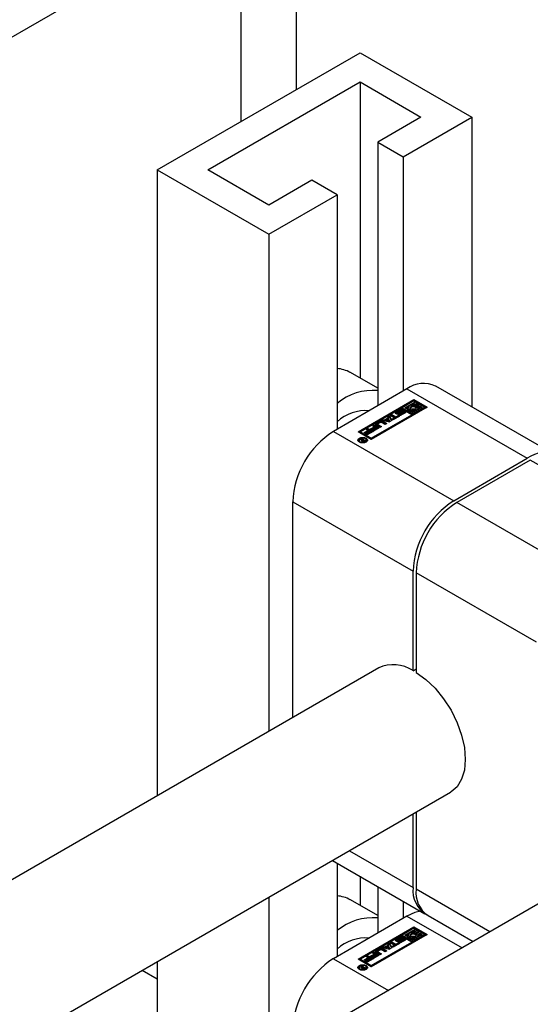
# Model space of a CAD drawing. Header units: millimetres. Extents: x 0 to 25230, y 0 to 17820.
# Tile 98 of 244: x 10814 to 10885, y 12200 to 12337. Entities that reach past the tile are written whole.
import ezdxf

# ---------------------------------------------------------------- set-up
doc = ezdxf.new("R2010")
doc.units = ezdxf.units.MM
doc.linetypes.add('SLD-Sólida', pattern=[0])
doc.layers.add('REFERÊNCIAS', color=9, linetype='SLD-Sólida')

msp = doc.modelspace()

# ---------------------------------------------------------------- linework, layer by layer
at = {"color": 7, "linetype": 'SLD-Sólida', "lineweight": 25, "ltscale": 30}
for p, q in [((10833.46, 12315.9), (10861.74, 12332.23)), ((10861.74, 12332.23), (10877.3, 12323.25)), ((10840.53, 12315.9), (10861.74, 12328.15)), ((10861.74, 12328.15), (10870.23, 12323.25)), ((10861.74, 12328.15), (10861.74, 12286.89)), ((10870.23, 12323.25), (10864.21, 12319.78)), ((10867.75, 12317.74), (10877.3, 12323.25)), ((10877.3, 12323.25), (10877.3, 12282.88)), ((10864.21, 12319.78), (10867.75, 12317.74)), ((10864.21, 12319.78), (10864.21, 12283.03)), ((10867.75, 12317.74), (10867.75, 12285.07)), ((10833.46, 12315.9), (10833.46, 12228.65)), ((10833.46, 12315.9), (10849.01, 12306.92)), ((10849.01, 12311), (10840.53, 12315.9)), ((10855.02, 12314.47), (10849.01, 12311)), ((10858.56, 12312.43), (10855.02, 12314.47)), ((10849.01, 12306.92), (10858.56, 12312.43)), ((10858.56, 12312.43), (10858.56, 12279.77)), ((10849.01, 12306.92), (10849.01, 12237.63)), ((10864.21, 12285.46), (10860.39, 12287.67)), ((10889.04, 12276.1), (10872.28, 12285.78)), ((10868.28, 12285.38), (10858.03, 12279.46)), ((10868.28, 12285.38), (10885.04, 12275.71)), ((10861.46, 12279.4), (10869.24, 12283.89)), ((10869.24, 12283.73), (10861.6, 12279.32)), ((10871.09, 12282.82), (10863.31, 12278.33)), ((10869.24, 12283.69), (10867.61, 12282.75)), ((10867.61, 12282.59), (10867.61, 12282.75)), ((10867.61, 12282.75), (10868.27, 12282.37)), ((10867.96, 12282.75), (10869.41, 12283.59)), ((10868.27, 12282.57), (10867.96, 12282.75)), ((10868.1, 12282.67), (10868.55, 12282.92)), ((10868.51, 12282.71), (10868.27, 12282.57)), ((10868.5, 12282.78), (10868.5, 12282.7)), ((10868.93, 12283.15), (10869.41, 12283.42)), ((10870.39, 12282.82), (10868.94, 12281.98)), ((10869.11, 12281.88), (10870.74, 12282.82)), ((10869.24, 12283.89), (10871.09, 12282.82)), ((10869.24, 12283.89), (10869.24, 12283.73)), ((10869.24, 12283.73), (10870.95, 12282.74)), ((10869.41, 12283.59), (10869.24, 12283.69)), ((10869.73, 12283.41), (10869.31, 12283.17)), ((10869.37, 12283), (10869.9, 12283.3)), ((10869.37, 12282.84), (10869.9, 12283.14)), ((10869.37, 12282.84), (10869.37, 12283)), ((10869.41, 12283.42), (10869.41, 12283.59)), ((10870.08, 12283.2), (10869.55, 12282.9)), ((10869.55, 12282.74), (10869.55, 12282.9)), ((10869.55, 12282.74), (10869.58, 12282.7)), ((10869.9, 12283.3), (10869.73, 12283.41)), ((10869.84, 12282.86), (10870.08, 12283)), ((10869.85, 12282.71), (10870.08, 12282.84)), ((10869.85, 12282.62), (10869.85, 12282.78)), ((10869.9, 12283.14), (10869.9, 12283.3)), ((10870.74, 12282.82), (10870.08, 12283.2)), ((10870.08, 12283), (10870.39, 12282.82)), ((10870.08, 12282.84), (10870.08, 12283)), ((10870.08, 12282.84), (10870.25, 12282.74)), ((10870.74, 12282.66), (10870.74, 12282.82)), ((10867.43, 12282.65), (10861.81, 12279.4)), ((10863.31, 12278.53), (10868.94, 12281.78)), ((10863.31, 12278.37), (10868.94, 12281.62)), ((10865.17, 12281.08), (10865.65, 12281.36)), ((10865.59, 12281.47), (10865.85, 12281.62)), ((10865.65, 12281.36), (10865.59, 12281.47)), ((10865.65, 12281.34), (10865.85, 12281.46)), ((10865.65, 12281.2), (10865.65, 12281.36)), ((10865.85, 12281.62), (10866.19, 12280.97)), ((10865.85, 12281.46), (10865.85, 12281.62)), ((10865.85, 12281.46), (10866.12, 12280.93)), ((10865.94, 12281.67), (10866.18, 12281.81)), ((10866.5, 12281.36), (10865.94, 12281.67)), ((10866.09, 12281.59), (10866.18, 12281.65)), ((10866.17, 12281.17), (10866.5, 12281.36)), ((10866.18, 12281.81), (10866.74, 12281.49)), ((10866.18, 12281.65), (10866.18, 12281.81)), ((10866.18, 12281.65), (10866.74, 12281.33)), ((10867.24, 12281.58), (10866.35, 12281.07)), ((10866.5, 12281.19), (10866.5, 12281.36)), ((10866.76, 12282.01), (10866.7, 12281.96)), ((10866.74, 12281.49), (10867.06, 12281.68)), ((10866.74, 12281.33), (10867.06, 12281.52)), ((10866.74, 12281.33), (10866.74, 12281.49)), ((10866.76, 12282.17), (10867.2, 12282.43)), ((10866.76, 12282.01), (10867.2, 12282.26)), ((10866.76, 12282.01), (10866.76, 12282.17)), ((10866.94, 12282.03), (10866.94, 12281.87)), ((10866.94, 12281.86), (10866.94, 12282.02)), ((10866.94, 12281.86), (10866.94, 12281.86)), ((10867.36, 12282.3), (10866.98, 12282.08)), ((10866.99, 12281.85), (10866.99, 12282)), ((10867.03, 12281.86), (10867.03, 12282.01)), ((10867.05, 12281.75), (10867.23, 12281.85)), ((10867.06, 12281.68), (10867.24, 12281.58)), ((10867.06, 12281.52), (10867.06, 12281.68)), ((10867.06, 12281.52), (10867.1, 12281.5)), ((10867.07, 12281.86), (10867.08, 12281.86)), ((10867.08, 12282.03), (10867.5, 12282.26)), ((10867.08, 12281.86), (10867.5, 12282.09)), ((10867.08, 12281.86), (10867.08, 12282.03)), ((10867.2, 12282.26), (10867.2, 12282.43)), ((10867.64, 12282.14), (10867.22, 12281.91)), ((10867.23, 12281.69), (10867.23, 12281.85)), ((10867.23, 12281.69), (10867.23, 12281.69)), ((10867.23, 12281.69), (10867.23, 12281.69)), ((10867.26, 12281.68), (10867.26, 12281.84)), ((10867.29, 12281.68), (10867.29, 12281.84)), ((10867.33, 12281.69), (10867.33, 12281.85)), ((10867.36, 12281.87), (10867.74, 12282.09)), ((10867.36, 12281.71), (10867.74, 12281.92)), ((10867.36, 12281.71), (10867.36, 12281.87)), ((10868.94, 12281.78), (10867.43, 12282.65)), ((10867.49, 12282.32), (10867.48, 12282.32)), ((10867.67, 12282.42), (10867.49, 12282.32)), ((10867.5, 12282.09), (10867.5, 12282.26)), ((10867.96, 12281.99), (10867.52, 12281.74)), ((10867.61, 12282.59), (10868.27, 12282.2)), ((10867.74, 12281.92), (10867.74, 12282.09)), ((10867.76, 12281.94), (10867.76, 12282.11)), ((10867.78, 12281.97), (10867.78, 12282.14)), ((10867.78, 12281.97), (10867.78, 12282.13)), ((10868.27, 12282.37), (10868.8, 12282.67)), ((10868.27, 12282.2), (10868.8, 12282.51)), ((10868.27, 12282.2), (10868.27, 12282.37)), ((10868.98, 12282.57), (10868.45, 12282.26)), ((10868.45, 12282.26), (10868.62, 12282.16)), ((10868.45, 12282.1), (10868.45, 12282.26)), ((10868.45, 12282.1), (10868.62, 12282)), ((10868.62, 12282.16), (10869.04, 12282.4)), ((10868.62, 12282), (10869.04, 12282.24)), ((10868.62, 12282), (10868.62, 12282.16)), ((10868.8, 12282.51), (10868.8, 12282.67)), ((10868.94, 12281.82), (10868.94, 12281.98)), ((10868.94, 12281.98), (10869.11, 12281.88)), ((10868.94, 12281.82), (10869.11, 12281.72)), ((10868.94, 12281.62), (10868.94, 12281.78)), ((10869.04, 12282.24), (10869.04, 12282.4)), ((10869.11, 12281.72), (10870.74, 12282.66)), ((10869.11, 12281.72), (10869.11, 12281.88)), ((10863.17, 12279.78), (10863.7, 12280.09)), ((10863.88, 12279.99), (10863.35, 12279.68)), ((10863.46, 12280.24), (10863.69, 12280.37)), ((10863.7, 12280.09), (10863.46, 12280.24)), ((10863.6, 12280.16), (10863.69, 12280.21)), ((10863.69, 12280.37), (10864.42, 12279.95)), ((10863.69, 12280.21), (10863.69, 12280.37)), ((10863.69, 12280.21), (10864.28, 12279.87)), ((10863.7, 12279.93), (10863.7, 12280.09)), ((10864.01, 12279.92), (10863.88, 12279.99)), ((10863.98, 12280.57), (10864.49, 12280.86)), ((10863.98, 12280.4), (10864.49, 12280.7)), ((10863.98, 12280.4), (10863.98, 12280.57)), ((10864.51, 12280), (10863.98, 12280.31)), ((10864.21, 12280.47), (10864.21, 12280.31)), ((10864.58, 12280.71), (10864.24, 12280.51)), ((10864.24, 12280.43), (10864.75, 12280.14)), ((10864.24, 12280.26), (10864.24, 12280.43)), ((10864.24, 12280.26), (10864.6, 12280.06)), ((10864.49, 12280.7), (10864.49, 12280.86)), ((10864.75, 12280.14), (10864.51, 12280)), ((10864.72, 12280.97), (10864.98, 12281.12)), ((10865.84, 12280.77), (10864.72, 12280.97)), ((10865.23, 12280.42), (10864.73, 12280.71)), ((10864.94, 12280.93), (10864.98, 12280.95)), ((10864.94, 12280.86), (10865.47, 12280.55)), ((10864.94, 12280.7), (10864.94, 12280.86)), ((10864.94, 12280.7), (10865.32, 12280.47)), ((10864.98, 12281.12), (10865.17, 12281.08)), ((10864.98, 12280.95), (10864.98, 12281.12)), ((10864.98, 12280.95), (10865.17, 12280.92)), ((10865.17, 12280.92), (10865.65, 12281.2)), ((10865.17, 12280.92), (10865.17, 12281.08)), ((10865.47, 12280.55), (10865.23, 12280.42)), ((10865.72, 12281.22), (10865.41, 12281.04)), ((10865.41, 12281.04), (10865.86, 12280.96)), ((10865.41, 12280.88), (10865.41, 12281.04)), ((10865.41, 12280.88), (10865.86, 12280.8)), ((10865.86, 12280.96), (10865.72, 12281.22)), ((10866.19, 12280.97), (10865.84, 12280.77)), ((10865.86, 12280.8), (10865.86, 12280.96)), ((10866.35, 12281.07), (10866.17, 12281.17)), ((10866.31, 12281.09), (10866.5, 12281.19)), ((10858.03, 12279.46), (10874.79, 12269.79)), ((10863.31, 12278.33), (10861.46, 12279.4)), ((10861.81, 12279.24), (10861.81, 12279.4)), ((10861.81, 12279.4), (10863.31, 12278.53)), ((10861.81, 12279.24), (10863.31, 12278.37)), ((10862.3, 12279.28), (10862.83, 12279.59)), ((10862.48, 12279.18), (10862.3, 12279.28)), ((10862.44, 12279.2), (10862.83, 12279.43)), ((10863.01, 12279.49), (10862.48, 12279.18)), ((10862.57, 12279.09), (10863.14, 12279.42)), ((10862.75, 12278.99), (10862.57, 12279.09)), ((10862.59, 12279.74), (10862.82, 12279.87)), ((10862.83, 12279.59), (10862.59, 12279.74)), ((10862.72, 12279.01), (10863.14, 12279.25)), ((10862.73, 12279.65), (10862.82, 12279.71)), ((10863.55, 12279.45), (10862.75, 12278.99)), ((10862.82, 12279.87), (10863.55, 12279.45)), ((10862.82, 12279.71), (10862.82, 12279.87)), ((10862.82, 12279.71), (10863.41, 12279.37)), ((10862.83, 12279.43), (10862.83, 12279.59)), ((10863.14, 12279.42), (10863.01, 12279.49)), ((10863.14, 12279.25), (10863.14, 12279.42)), ((10863.35, 12279.68), (10863.17, 12279.78)), ((10863.31, 12279.7), (10863.7, 12279.93)), ((10863.44, 12279.59), (10864.01, 12279.92)), ((10863.62, 12279.49), (10863.44, 12279.59)), ((10863.59, 12279.51), (10864.01, 12279.76)), ((10864.42, 12279.95), (10863.62, 12279.49)), ((10864.01, 12279.76), (10864.01, 12279.92)), ((10861.6, 12278.23), (10861.6, 12278.07)), ((10861.6, 12278.07), (10861.63, 12277.97)), ((10861.66, 12278.27), (10861.77, 12278.34)), ((10861.98, 12278.23), (10861.66, 12278.27)), ((10861.77, 12278.34), (10862.14, 12278.28)), ((10861.77, 12278.25), (10861.77, 12278.34)), ((10861.91, 12278.41), (10862.01, 12278.47)), ((10862.14, 12278.28), (10861.91, 12278.41)), ((10861.98, 12278.09), (10861.98, 12278.23)), ((10861.98, 12278.14), (10862.07, 12278.12)), ((10862.01, 12278.47), (10862.51, 12278.18)), ((10862.01, 12278.36), (10862.01, 12278.47)), ((10862.07, 12278.18), (10862.07, 12278.05)), ((10862.1, 12278.04), (10862.1, 12278.14)), ((10862.14, 12278.25), (10862.14, 12278.28)), ((10862.16, 12278.26), (10862.14, 12278.25)), ((10862.14, 12278.03), (10862.14, 12278.12)), ((10862.33, 12278.17), (10862.16, 12278.26)), ((10862.21, 12278.04), (10862.21, 12278.11)), ((10862.27, 12278.13), (10862.28, 12278.14)), ((10862.27, 12278.05), (10862.27, 12278.13)), ((10862.28, 12278.14), (10862.29, 12278.15)), ((10862.28, 12278.05), (10862.28, 12278.14)), ((10862.29, 12278.15), (10862.33, 12278.17)), ((10862.29, 12278.06), (10862.29, 12278.15)), ((10862.33, 12278.07), (10862.33, 12278.17)), ((10862.33, 12278.12), (10862.37, 12278.1)), ((10862.51, 12278.18), (10862.35, 12278.08)), ((10862.6, 12277.97), (10862.63, 12278.07)), ((10862.63, 12278.07), (10862.63, 12278.23)), ((10863.31, 12278.53), (10863.31, 12278.37)), ((10874.79, 12269.79), (10885.04, 12275.71)), ((10885.46, 12275.46), (10875.21, 12269.54)), ((10902.22, 12265.79), (10885.46, 12275.46)), ((10852.37, 12269.66), (10869.13, 12259.99)), ((10852.37, 12239.57), (10852.37, 12269.66)), ((10891.97, 12259.87), (10875.21, 12269.54)), ((10869.13, 12246.1), (10869.13, 12259.99)), ((10886.31, 12250.07), (10869.55, 12259.74)), ((10869.55, 12259.74), (10869.55, 12245.86)), ((10864.34, 12246.48), (9777.69, 11619.17)), ((10869.13, 12246.1), (10869.55, 12246.35)), ((9797.69, 11607.62), (10874.34, 12229.16)), ((10869.13, 12215.9), (10869.13, 12226.15)), ((10869.55, 12226.4), (10869.55, 12215.65)), ((10903.94, 12223.62), (9817.29, 11596.31)), ((10860.25, 12221.02), (10869.13, 12215.9)), ((10857.9, 12219.67), (10870.79, 12212.23)), ((10858.56, 12219.29), (10858.56, 12206.28)), ((10861.74, 12217.46), (10861.74, 12213.4)), ((10864.21, 12216.03), (10864.21, 12209.54)), ((10879.84, 12209.71), (10869.55, 12215.65)), ((10849.01, 12214.54), (10849.01, 12191.91)), ((10864.21, 12211.97), (10860.39, 12214.18)), ((10867.75, 12213.99), (10867.75, 12211.59)), ((10868.28, 12211.89), (10858.03, 12205.97)), ((10868.28, 12211.89), (10875.95, 12207.46)), ((10871.21, 12211.99), (10877.5, 12208.36)), ((10861.46, 12205.91), (10869.24, 12210.4)), ((10869.24, 12210.24), (10861.6, 12205.83)), ((10869.24, 12210.2), (10867.61, 12209.26)), ((10867.96, 12209.26), (10869.41, 12210.1)), ((10869.24, 12210.4), (10871.09, 12209.33)), ((10869.24, 12210.4), (10869.24, 12210.24)), ((10869.24, 12210.24), (10870.95, 12209.25)), ((10869.41, 12210.1), (10869.24, 12210.2)), ((10869.41, 12209.94), (10869.41, 12210.1)), ((10867.43, 12209.16), (10861.81, 12205.91)), ((10871.09, 12209.33), (10863.31, 12204.84)), ((10866.76, 12208.69), (10867.2, 12208.94)), ((10866.76, 12208.52), (10867.2, 12208.77)), ((10866.76, 12208.52), (10866.76, 12208.69)), ((10867.36, 12208.81), (10866.98, 12208.59)), ((10867.08, 12208.54), (10867.5, 12208.77)), ((10867.08, 12208.37), (10867.5, 12208.6)), ((10867.2, 12208.77), (10867.2, 12208.94)), ((10867.64, 12208.65), (10867.22, 12208.42)), ((10868.94, 12208.29), (10867.43, 12209.16)), ((10867.49, 12208.83), (10867.48, 12208.83)), ((10867.67, 12208.93), (10867.49, 12208.83)), ((10867.5, 12208.6), (10867.5, 12208.77)), ((10867.61, 12209.1), (10867.61, 12209.26)), ((10867.61, 12209.26), (10868.27, 12208.88)), ((10867.61, 12209.1), (10868.27, 12208.71)), ((10867.76, 12208.46), (10867.76, 12208.62)), ((10867.78, 12208.49), (10867.78, 12208.65)), ((10867.78, 12208.48), (10867.78, 12208.65)), ((10868.27, 12209.08), (10867.96, 12209.26)), ((10868.1, 12209.18), (10868.55, 12209.44)), ((10868.51, 12209.22), (10868.27, 12209.08)), ((10868.27, 12208.88), (10868.8, 12209.18)), ((10868.27, 12208.71), (10868.8, 12209.02)), ((10868.27, 12208.71), (10868.27, 12208.88)), ((10868.98, 12209.08), (10868.45, 12208.78)), ((10868.45, 12208.78), (10868.62, 12208.67)), ((10868.45, 12208.61), (10868.45, 12208.78)), ((10868.45, 12208.61), (10868.62, 12208.51)), ((10868.5, 12209.3), (10868.5, 12209.21)), ((10868.62, 12208.67), (10869.04, 12208.91)), ((10868.62, 12208.51), (10869.04, 12208.75)), ((10868.62, 12208.51), (10868.62, 12208.67)), ((10868.8, 12209.02), (10868.8, 12209.18)), ((10868.93, 12209.66), (10869.41, 12209.94)), ((10870.39, 12209.33), (10868.94, 12208.49)), ((10869.04, 12208.75), (10869.04, 12208.91)), ((10869.11, 12208.39), (10870.74, 12209.33)), ((10869.11, 12208.23), (10870.74, 12209.17)), ((10869.73, 12209.92), (10869.31, 12209.68)), ((10869.37, 12209.51), (10869.9, 12209.82)), ((10869.37, 12209.35), (10869.9, 12209.65)), ((10869.37, 12209.35), (10869.37, 12209.51)), ((10870.08, 12209.71), (10869.55, 12209.41)), ((10869.55, 12209.25), (10869.55, 12209.41)), ((10869.55, 12209.25), (10869.58, 12209.21)), ((10869.9, 12209.82), (10869.73, 12209.92)), ((10869.84, 12209.37), (10870.08, 12209.51)), ((10869.85, 12209.22), (10870.08, 12209.35)), ((10869.85, 12209.13), (10869.85, 12209.3)), ((10869.9, 12209.65), (10869.9, 12209.82)), ((10870.74, 12209.33), (10870.08, 12209.71)), ((10870.08, 12209.51), (10870.39, 12209.33)), ((10870.08, 12209.35), (10870.08, 12209.51)), ((10870.08, 12209.35), (10870.25, 12209.25)), ((10870.74, 12209.17), (10870.74, 12209.33)), ((10863.31, 12205.04), (10868.94, 12208.29)), ((10863.31, 12204.88), (10868.94, 12208.13)), ((10863.98, 12207.08), (10864.49, 12207.37)), ((10864.49, 12207.21), (10864.49, 12207.37)), ((10864.72, 12207.48), (10864.98, 12207.63)), ((10865.84, 12207.28), (10864.72, 12207.48)), ((10864.94, 12207.44), (10864.98, 12207.47)), ((10864.94, 12207.37), (10865.47, 12207.07)), ((10864.94, 12207.21), (10864.94, 12207.37)), ((10864.98, 12207.63), (10865.17, 12207.6)), ((10864.98, 12207.47), (10864.98, 12207.63)), ((10864.98, 12207.47), (10865.17, 12207.43)), ((10865.17, 12207.6), (10865.65, 12207.87)), ((10865.17, 12207.43), (10865.65, 12207.71)), ((10865.17, 12207.43), (10865.17, 12207.6)), ((10865.72, 12207.73), (10865.41, 12207.55)), ((10865.41, 12207.55), (10865.86, 12207.48)), ((10865.41, 12207.39), (10865.41, 12207.55)), ((10865.41, 12207.39), (10865.86, 12207.31)), ((10865.59, 12207.98), (10865.85, 12208.13)), ((10865.65, 12207.87), (10865.59, 12207.98)), ((10865.65, 12207.85), (10865.85, 12207.97)), ((10865.65, 12207.71), (10865.65, 12207.87)), ((10865.86, 12207.48), (10865.72, 12207.73)), ((10866.19, 12207.48), (10865.84, 12207.28)), ((10865.85, 12208.13), (10866.19, 12207.48)), ((10865.85, 12207.97), (10865.85, 12208.13)), ((10865.85, 12207.97), (10866.12, 12207.44)), ((10865.86, 12207.31), (10865.86, 12207.48)), ((10865.94, 12208.19), (10866.18, 12208.32)), ((10866.5, 12207.87), (10865.94, 12208.19)), ((10866.09, 12208.1), (10866.18, 12208.16)), ((10866.17, 12207.68), (10866.5, 12207.87)), ((10866.35, 12207.58), (10866.17, 12207.68)), ((10866.18, 12208.32), (10866.74, 12208.01)), ((10866.18, 12208.16), (10866.18, 12208.32)), ((10866.18, 12208.16), (10866.74, 12207.84)), ((10866.31, 12207.6), (10866.5, 12207.7)), ((10867.24, 12208.09), (10866.35, 12207.58)), ((10866.5, 12207.7), (10866.5, 12207.87)), ((10866.76, 12208.52), (10866.7, 12208.47)), ((10866.74, 12208.01), (10867.06, 12208.19)), ((10866.74, 12207.84), (10867.06, 12208.03)), ((10866.74, 12207.84), (10866.74, 12208.01)), ((10866.94, 12208.54), (10866.94, 12208.38)), ((10866.94, 12208.37), (10866.94, 12208.54)), ((10866.94, 12208.37), (10866.94, 12208.37)), ((10866.99, 12208.37), (10866.99, 12208.51)), ((10867.03, 12208.37), (10867.03, 12208.52)), ((10867.05, 12208.26), (10867.23, 12208.36)), ((10867.06, 12208.19), (10867.24, 12208.09)), ((10867.06, 12208.03), (10867.06, 12208.19)), ((10867.06, 12208.03), (10867.1, 12208.01)), ((10867.07, 12208.37), (10867.08, 12208.37)), ((10867.08, 12208.37), (10867.08, 12208.54)), ((10867.23, 12208.2), (10867.23, 12208.36)), ((10867.23, 12208.2), (10867.23, 12208.2)), ((10867.23, 12208.2), (10867.23, 12208.2)), ((10867.26, 12208.2), (10867.26, 12208.35)), ((10867.29, 12208.19), (10867.29, 12208.36)), ((10867.33, 12208.2), (10867.33, 12208.37)), ((10867.36, 12208.38), (10867.74, 12208.6)), ((10867.36, 12208.22), (10867.74, 12208.43)), ((10867.36, 12208.22), (10867.36, 12208.38)), ((10867.96, 12208.5), (10867.52, 12208.25)), ((10867.74, 12208.43), (10867.74, 12208.6)), ((10868.94, 12208.33), (10868.94, 12208.49)), ((10868.94, 12208.49), (10869.11, 12208.39)), ((10868.94, 12208.33), (10869.11, 12208.23)), ((10868.94, 12208.13), (10868.94, 12208.29)), ((10869.11, 12208.23), (10869.11, 12208.39)), ((10858.03, 12205.97), (10865.7, 12201.54)), ((10863.31, 12204.84), (10861.46, 12205.91)), ((10861.81, 12205.75), (10861.81, 12205.91)), ((10861.81, 12205.91), (10863.31, 12205.04)), ((10862.3, 12205.79), (10862.83, 12206.1)), ((10862.44, 12205.71), (10862.83, 12205.94)), ((10863.01, 12206), (10862.48, 12205.69)), ((10862.57, 12205.6), (10863.14, 12205.93)), ((10862.59, 12206.25), (10862.82, 12206.38)), ((10862.83, 12206.1), (10862.59, 12206.25)), ((10862.73, 12206.17), (10862.82, 12206.22)), ((10863.55, 12205.96), (10862.75, 12205.5)), ((10862.82, 12206.38), (10863.55, 12205.96)), ((10862.82, 12206.22), (10862.82, 12206.38)), ((10862.82, 12206.22), (10863.41, 12205.88)), ((10862.83, 12205.94), (10862.83, 12206.1)), ((10863.14, 12205.93), (10863.01, 12206)), ((10863.14, 12205.76), (10863.14, 12205.93)), ((10863.17, 12206.3), (10863.7, 12206.61)), ((10863.35, 12206.19), (10863.17, 12206.3)), ((10863.31, 12206.21), (10863.7, 12206.44)), ((10863.88, 12206.5), (10863.35, 12206.19)), ((10863.44, 12206.11), (10864.01, 12206.43)), ((10863.62, 12206), (10863.44, 12206.11)), ((10863.46, 12206.75), (10863.69, 12206.89)), ((10863.7, 12206.61), (10863.46, 12206.75)), ((10863.59, 12206.02), (10864.01, 12206.27)), ((10863.6, 12206.67), (10863.69, 12206.72)), ((10864.42, 12206.46), (10863.62, 12206)), ((10863.69, 12206.89), (10864.42, 12206.46)), ((10863.69, 12206.72), (10863.69, 12206.89)), ((10863.69, 12206.72), (10864.28, 12206.38)), ((10863.7, 12206.44), (10863.7, 12206.61)), ((10864.01, 12206.43), (10863.88, 12206.5)), ((10863.98, 12206.91), (10864.49, 12207.21)), ((10863.98, 12206.91), (10863.98, 12207.08)), ((10864.51, 12206.51), (10863.98, 12206.82)), ((10864.01, 12206.27), (10864.01, 12206.43)), ((10864.21, 12206.98), (10864.21, 12206.82)), ((10864.58, 12207.22), (10864.24, 12207.02)), ((10864.24, 12206.94), (10864.75, 12206.65)), ((10864.24, 12206.78), (10864.24, 12206.94)), ((10864.24, 12206.78), (10864.6, 12206.57)), ((10864.75, 12206.65), (10864.51, 12206.51)), ((10865.23, 12206.93), (10864.73, 12207.22)), ((10864.94, 12207.21), (10865.32, 12206.98)), ((10865.47, 12207.07), (10865.23, 12206.93)), ((10833.46, 12205.56), (10833.46, 12182.93)), ((10861.6, 12204.74), (10861.6, 12204.58)), ((10861.6, 12204.58), (10861.63, 12204.48)), ((10861.66, 12204.78), (10861.77, 12204.85)), ((10861.98, 12204.74), (10861.66, 12204.78)), ((10861.77, 12204.85), (10862.14, 12204.79)), ((10861.77, 12204.77), (10861.77, 12204.85)), ((10861.81, 12205.75), (10863.31, 12204.88)), ((10861.91, 12204.92), (10862.01, 12204.98)), ((10862.14, 12204.79), (10861.91, 12204.92)), ((10861.98, 12204.61), (10861.98, 12204.74)), ((10861.98, 12204.65), (10862.07, 12204.64)), ((10862.01, 12204.98), (10862.51, 12204.69)), ((10862.01, 12204.87), (10862.01, 12204.98)), ((10862.07, 12204.69), (10862.07, 12204.56)), ((10862.1, 12204.55), (10862.1, 12204.65)), ((10862.14, 12204.76), (10862.14, 12204.79)), ((10862.16, 12204.77), (10862.14, 12204.76)), ((10862.14, 12204.55), (10862.14, 12204.63)), ((10862.33, 12204.68), (10862.16, 12204.77)), ((10862.21, 12204.55), (10862.21, 12204.62)), ((10862.27, 12204.64), (10862.28, 12204.65)), ((10862.27, 12204.56), (10862.27, 12204.64)), ((10862.28, 12204.65), (10862.29, 12204.66)), ((10862.28, 12204.56), (10862.28, 12204.65)), ((10862.29, 12204.66), (10862.33, 12204.68)), ((10862.29, 12204.57), (10862.29, 12204.66)), ((10862.48, 12205.69), (10862.3, 12205.79)), ((10862.33, 12204.58), (10862.33, 12204.68)), ((10862.33, 12204.63), (10862.37, 12204.61)), ((10862.51, 12204.69), (10862.35, 12204.59)), ((10862.75, 12205.5), (10862.57, 12205.6)), ((10862.6, 12204.48), (10862.63, 12204.58)), ((10862.63, 12204.58), (10862.63, 12204.74)), ((10862.72, 12205.52), (10863.14, 12205.76)), ((10863.31, 12205.04), (10863.31, 12204.88))]:
    msp.add_line(p, q, dxfattribs=at)
at = {"color": 7, "linetype": 'SLD-Sólida', "lineweight": 25, "ltscale": 30, "flags": 128}
for points in [[(10869.31, 12283.17), (10869.14, 12283.17), (10868.98, 12283.16), (10868.83, 12283.12), (10868.7, 12283.06), (10868.6, 12282.98), (10868.53, 12282.9), (10868.5, 12282.8), (10868.51, 12282.71)], [(10868.8, 12282.67), (10868.76, 12282.74), (10868.75, 12282.82), (10868.8, 12282.89), (10868.87, 12282.96), (10868.98, 12283), (10869.11, 12283.03), (10869.25, 12283.03), (10869.37, 12283)], [(10869.55, 12282.9), (10869.59, 12282.83), (10869.6, 12282.75), (10869.55, 12282.67), (10869.48, 12282.61), (10869.37, 12282.56), (10869.24, 12282.54), (10869.1, 12282.54), (10868.98, 12282.57)], [(10869.04, 12282.4), (10869.21, 12282.39), (10869.37, 12282.41), (10869.52, 12282.45), (10869.65, 12282.51), (10869.75, 12282.58), (10869.82, 12282.67), (10869.85, 12282.77), (10869.84, 12282.86)], [(10867.22, 12281.91), (10867.11, 12281.87), (10866.99, 12281.85), (10866.86, 12281.87), (10866.76, 12281.91), (10866.69, 12281.97), (10866.67, 12282.04), (10866.69, 12282.11), (10866.76, 12282.17)], [(10866.94, 12281.87), (10866.94, 12281.86), (10866.94, 12281.86)], [(10867.5, 12282.26), (10867.6, 12282.3), (10867.73, 12282.31), (10867.85, 12282.3), (10867.96, 12282.26), (10868.03, 12282.2), (10868.05, 12282.12), (10868.03, 12282.05), (10867.96, 12281.99)], [(10867.65, 12282.14), (10867.6, 12282.13), (10867.5, 12282.09)], [(10867.78, 12281.97), (10867.78, 12281.97), (10867.78, 12281.97)], [(10863.98, 12280.4), (10863.94, 12280.38), (10863.92, 12280.35)], [(10862.58, 12278.5), (10862.73, 12278.38), (10862.78, 12278.23), (10862.73, 12278.09), (10862.58, 12277.96), (10862.37, 12277.88), (10862.12, 12277.85), (10861.86, 12277.88), (10861.65, 12277.96), (10861.5, 12278.09), (10861.45, 12278.23), (10861.5, 12278.38), (10861.65, 12278.5), (10861.86, 12278.59), (10862.12, 12278.62), (10862.37, 12278.59), (10862.58, 12278.5)], [(10861.47, 12278.15), (10861.5, 12278.22), (10861.63, 12278.33)], [(10862.48, 12278.44), (10862.31, 12278.51), (10862.12, 12278.53), (10861.92, 12278.51), (10861.75, 12278.44), (10861.64, 12278.35), (10861.6, 12278.23), (10861.64, 12278.12), (10861.75, 12278.02), (10861.92, 12277.96), (10862.12, 12277.94), (10862.31, 12277.96), (10862.48, 12278.02), (10862.59, 12278.12), (10862.63, 12278.23), (10862.59, 12278.35), (10862.48, 12278.44)], [(10862.6, 12278.33), (10862.73, 12278.22), (10862.76, 12278.15)], [(10869.55, 12245.86), (10870.9, 12244.88), (10872.19, 12243.65), (10873.38, 12242.19), (10874.42, 12240.58), (10875.26, 12238.86), (10875.89, 12237.11), (10876.28, 12235.38), (10876.41, 12233.74), (10876.28, 12232.25), (10875.89, 12230.97), (10875.26, 12229.94), (10874.42, 12229.2), (10874.34, 12229.16)], [(10870.15, 12212.6), (10869.38, 12212.4), (10868.28, 12211.89)], [(10867.22, 12208.42), (10867.11, 12208.38), (10866.99, 12208.37), (10866.86, 12208.38), (10866.76, 12208.42), (10866.69, 12208.48), (10866.67, 12208.55), (10866.69, 12208.63), (10866.76, 12208.69)], [(10867.5, 12208.77), (10867.6, 12208.81), (10867.73, 12208.82), (10867.85, 12208.81), (10867.96, 12208.77), (10868.03, 12208.71), (10868.05, 12208.64), (10868.03, 12208.56), (10867.96, 12208.5)], [(10867.65, 12208.65), (10867.6, 12208.64), (10867.5, 12208.6)], [(10869.31, 12209.68), (10869.14, 12209.68), (10868.98, 12209.67), (10868.83, 12209.63), (10868.7, 12209.57), (10868.6, 12209.5), (10868.53, 12209.41), (10868.5, 12209.31), (10868.51, 12209.22)], [(10868.8, 12209.18), (10868.76, 12209.25), (10868.75, 12209.33), (10868.8, 12209.41), (10868.87, 12209.47), (10868.98, 12209.51), (10869.11, 12209.54), (10869.25, 12209.54), (10869.37, 12209.51)], [(10869.55, 12209.41), (10869.59, 12209.34), (10869.6, 12209.26), (10869.55, 12209.19), (10869.48, 12209.12), (10869.37, 12209.08), (10869.24, 12209.05), (10869.1, 12209.05), (10868.98, 12209.08)], [(10869.04, 12208.91), (10869.21, 12208.91), (10869.37, 12208.92), (10869.52, 12208.96), (10869.65, 12209.02), (10869.75, 12209.1), (10869.82, 12209.18), (10869.85, 12209.28), (10869.84, 12209.37)], [(10866.94, 12208.38), (10866.94, 12208.38), (10866.94, 12208.37)], [(10867.78, 12208.48), (10867.78, 12208.49), (10867.78, 12208.49)], [(10863.98, 12206.91), (10863.94, 12206.89), (10863.92, 12206.87)], [(10862.58, 12205.01), (10862.73, 12204.89), (10862.78, 12204.74), (10862.73, 12204.6), (10862.58, 12204.47), (10862.37, 12204.39), (10862.12, 12204.36), (10861.86, 12204.39), (10861.65, 12204.47), (10861.5, 12204.6), (10861.45, 12204.74), (10861.5, 12204.89), (10861.65, 12205.01), (10861.86, 12205.1), (10862.12, 12205.13), (10862.37, 12205.1), (10862.58, 12205.01)], [(10861.47, 12204.66), (10861.5, 12204.73), (10861.63, 12204.84)], [(10862.48, 12204.95), (10862.31, 12205.02), (10862.12, 12205.04), (10861.92, 12205.02), (10861.75, 12204.95), (10861.64, 12204.86), (10861.6, 12204.74), (10861.64, 12204.63), (10861.75, 12204.54), (10861.92, 12204.47), (10862.12, 12204.45), (10862.31, 12204.47), (10862.48, 12204.54), (10862.59, 12204.63), (10862.63, 12204.74), (10862.59, 12204.86), (10862.48, 12204.95)], [(10862.6, 12204.84), (10862.73, 12204.73), (10862.76, 12204.66)]]:
    msp.add_lwpolyline(points, dxfattribs=at)
at = {"color": 7, "linetype": 'SLD-Sólida', "lineweight": 25, "ltscale": 900}
for centre, radius, start, end in [((10858.26, 12283.91), 4.31, 60.527, 86.0799), ((10870.62, 12282.11), 4.02, 65.6929, 125.6176), ((10863.57, 12277.33), 7.84, 85.2564, 129.6872), ((10869.17, 12282.34), 0.539, 67.8011, 137.5088), ((10862.59, 12276.31), 6.04, 86.0614, 131.8848), ((10866.97, 12282.03), 0.0348, 138.0919, 188.3602), ((10866.98, 12282.05), 0.044, 208.2409, 279.9419), ((10867.04, 12281.97), 0.125, 118.9744, 140.6719), ((10866.98, 12282.19), 0.187, 270.7071, 283.3034), ((10866.97, 12282.24), 0.244, 283.328, 296.1046), ((10867.29, 12282.18), 0.496, 240.7736, 297.5496), ((10867.43, 12281.99), 0.496, 60.9946, 117.5287), ((10867.42, 12281.86), 0.463, 91.8204, 118.1165), ((10867.26, 12281.9), 0.06, 241.3555, 264.6933), ((10867.27, 12281.97), 0.125, 263.395, 281.5493), ((10867.26, 12282.03), 0.187, 279.7213, 291.0835), ((10867.27, 12281.86), 0.18, 282.7442, 291.1981), ((10867.26, 12282.05), 0.21, 290.3559, 299.7667), ((10867.26, 12281.89), 0.21, 290.3559, 299.7667), ((10867.46, 12282.11), 0.214, 108.9576, 119.6966), ((10867.46, 12282.13), 0.198, 96.2398, 108.9147), ((10867.45, 12282.21), 0.117, 81.5243, 96.3071), ((10867.46, 12282.27), 0.0582, 62.5652, 80.4478), ((10867.75, 12281.93), 0.238, 112.0863, 118.7048), ((10867.75, 12281.94), 0.227, 101.8651, 111.321), ((10867.73, 12282.01), 0.156, 87.818, 101.8478), ((10867.74, 12282.1), 0.0625, 60.4434, 89.9497), ((10867.67, 12282.2), 0.135, 299.448, 314.9752), ((10867.67, 12282.04), 0.135, 299.448, 314.9752), ((10867.73, 12282.14), 0.0505, 312.2464, 347.6366), ((10867.73, 12281.98), 0.0505, 312.2464, 347.6366), ((10867.76, 12282.14), 0.0206, 352.3966, 67.2258), ((10867.76, 12281.78), 0.369, 45.9156, 87.7301), ((10869.18, 12283.37), 1.14, 263.1444, 282.3714), ((10869.6, 12282.62), 0.252, 325.0298, 359.1587), ((10864.03, 12280.44), 0.14, 110.7834, 249.2166), ((10864.27, 12280.31), 0.0516, 185.6948, 245.6253), ((10864.26, 12280.47), 0.0448, 110.7834, 249.2166), ((10864.71, 12280.42), 0.492, 62.6097, 117.3903), ((10864.71, 12280.26), 0.492, 62.6097, 117.3903), ((10864.65, 12280.57), 0.158, 62.6097, 117.3903), ((10864.65, 12269.1), 12.29, 122.6055, 177.3945), ((10862.03, 12278.16), 0.0808, 124.8218, 203.5184), ((10862.07, 12278.19), 0.135, 208.4631, 243.0053), ((10862.15, 12278.31), 0.28, 238.6185, 270.2037), ((10862.2, 12278.12), 0.142, 115.5338, 154.4657), ((10862.12, 12278.18), 0.0471, 174.386, 244.8009), ((10862.2, 12278.28), 0.171, 236.776, 250.6424), ((10862.18, 12278.24), 0.134, 250.7189, 281.3078), ((10862.17, 12278.38), 0.347, 268.0817, 286.7176), ((10862.16, 12278.36), 0.258, 282.0183, 295.6713), ((10862.15, 12278.44), 0.408, 287.121, 299.083), ((10887.34, 12272.73), 3.76, 59.4865, 127.6924), ((10881.41, 12259.43), 12.29, 122.6055, 177.3945), ((10881.84, 12259.19), 12.29, 122.6055, 177.3945), ((10866.4, 12242.04), 4.9, 56.137, 114.8746), ((10872.96, 12215.45), 3.86, 173.3016, 239.5173), ((10873.36, 12215.17), 3.84, 172.7442, 235.9436), ((10858.26, 12210.42), 4.31, 60.527, 86.0799), ((10863.57, 12203.84), 7.84, 85.2564, 129.6872), ((10862.59, 12202.82), 6.04, 86.0614, 131.8848), ((10867.43, 12208.5), 0.496, 60.9946, 117.5287), ((10867.42, 12208.37), 0.463, 91.8204, 118.1165), ((10867.46, 12208.62), 0.214, 108.9576, 119.6966), ((10867.46, 12208.64), 0.198, 96.2398, 108.9147), ((10867.45, 12208.72), 0.117, 81.5243, 96.3071), ((10867.46, 12208.78), 0.0582, 62.5652, 80.4478), ((10867.75, 12208.44), 0.238, 112.0863, 118.7048), ((10867.75, 12208.45), 0.227, 101.8651, 111.321), ((10867.73, 12208.52), 0.156, 87.818, 101.8478), ((10867.74, 12208.61), 0.0625, 60.4434, 89.9497), ((10867.67, 12208.71), 0.135, 299.448, 314.9752), ((10867.73, 12208.66), 0.0505, 312.2464, 347.6366), ((10867.76, 12208.65), 0.0206, 352.3966, 67.2258), ((10867.76, 12208.29), 0.369, 45.9156, 87.7301), ((10869.17, 12208.85), 0.539, 67.8011, 137.5088), ((10869.18, 12209.88), 1.14, 263.1444, 282.3714), ((10869.6, 12209.14), 0.252, 325.0298, 359.1587), ((10864.71, 12206.93), 0.492, 62.6097, 117.3903), ((10864.71, 12206.77), 0.492, 62.6097, 117.3903), ((10864.65, 12207.08), 0.158, 62.6097, 117.3903), ((10866.97, 12208.54), 0.0348, 138.0919, 188.3602), ((10866.98, 12208.56), 0.044, 208.2409, 279.9419), ((10867.04, 12208.48), 0.125, 118.9744, 140.6719), ((10866.98, 12208.7), 0.187, 270.7071, 283.3034), ((10866.97, 12208.76), 0.244, 283.328, 296.1046), ((10867.29, 12208.69), 0.496, 240.7736, 297.5496), ((10867.26, 12208.41), 0.06, 241.3555, 264.6933), ((10867.27, 12208.48), 0.125, 263.395, 281.5493), ((10867.26, 12208.54), 0.187, 279.7213, 291.0835), ((10867.27, 12208.37), 0.18, 282.7442, 291.1981), ((10867.26, 12208.56), 0.21, 290.3559, 299.7667), ((10867.26, 12208.4), 0.21, 290.3559, 299.7667), ((10867.67, 12208.55), 0.135, 299.448, 314.9752), ((10867.73, 12208.49), 0.0505, 312.2464, 347.6366), ((10864.65, 12195.62), 12.29, 122.6055, 177.3945), ((10864.03, 12206.95), 0.14, 110.7834, 249.2166), ((10864.27, 12206.82), 0.0516, 185.6948, 245.6253), ((10864.26, 12206.98), 0.0448, 110.7834, 249.2166), ((10862.03, 12204.67), 0.0808, 124.8218, 203.5184), ((10862.07, 12204.71), 0.135, 208.4631, 243.0053), ((10862.15, 12204.83), 0.28, 238.6185, 270.2037), ((10862.2, 12204.63), 0.142, 115.5338, 154.4657), ((10862.12, 12204.69), 0.0471, 174.386, 244.8009), ((10862.2, 12204.79), 0.171, 236.776, 250.6424), ((10862.18, 12204.75), 0.134, 250.7189, 281.3078), ((10862.17, 12204.89), 0.347, 268.0817, 286.7176), ((10862.16, 12204.88), 0.258, 282.0183, 295.6713), ((10862.15, 12204.95), 0.408, 287.121, 299.083)]:
    msp.add_arc(centre, radius, start, end, dxfattribs=at)
at = {"layer": 'REFERÊNCIAS', "linetype": 'SLD-Sólida', "lineweight": 25, "ltscale": 30}
for p, q in [((10852.83, 12399.4), (10852.83, 12327.08)), ((10845.19, 12322.68), (10845.19, 12394.99)), ((10845.19, 12352.85), (10442.71, 12120.5)), ((10831.39, 12204.37), (10833.46, 12203.17))]:
    msp.add_line(p, q, dxfattribs=at)

doc.saveas('drawing.dxf')
